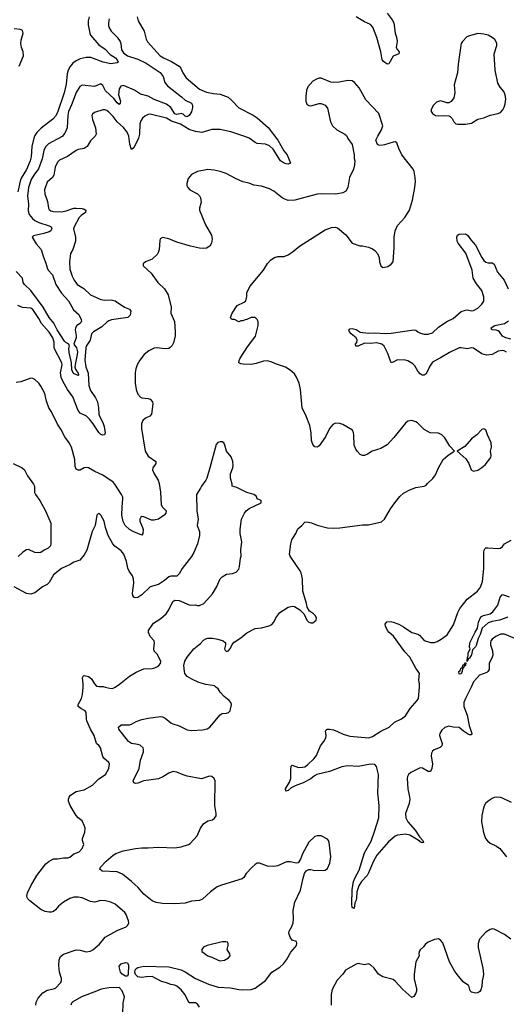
# Model space of a CAD drawing. Header units: inches. Extents: x 1473912 to 1647258, y 640388 to 773423.
# Tile 81 of 256: x 1512863 to 1517587, y 676918 to 686481. Entities that reach past the tile are written whole.
import ezdxf

# ---------------------------------------------------------------- set-up
doc = ezdxf.new("R2010")
doc.units = ezdxf.units.IN
doc.header["$MEASUREMENT"] = 0
doc.layers.add('B5617', color=7, linetype='Continuous')
doc.layers.add('B5618', color=7, linetype='Continuous')

msp = doc.modelspace()

# ---------------------------------------------------------------- linework, layer by layer
at = {"layer": 'B5617', "color": 5}
for points, elevation in [([(1513018.4, 676910), (1513021.6, 676938.4), (1513041, 676979), (1513087.3, 677030), (1513130, 677055.6), (1513190, 677067.1), (1513210, 677076.5), (1513262.7, 677130), (1513269.8, 677150), (1513267.9, 677170), (1513249.1, 677230), (1513243.6, 677296.4), (1513245.1, 677350), (1513258.8, 677381.2), (1513290, 677406), (1513412.7, 677447.3), (1513450, 677445.5), (1513508.9, 677428.9), (1513550, 677435.3), (1513571.8, 677448.2), (1513637, 677503), (1513694, 677570), (1513810, 677634.8), (1513898, 677670), (1513913.6, 677686.4), (1513922, 677710), (1513919, 677730), (1513897.2, 677790), (1513885.2, 677810), (1513788.7, 677890), (1513748, 677910), (1513695.3, 677924.7), (1513650, 677926), (1513590, 677909.5), (1513550, 677916.2), (1513470, 677951.3), (1513430, 677958), (1513390, 677958), (1513350, 677946), (1513290, 677909.6), (1513240.4, 677870), (1513210, 677835.1), (1513190, 677820.9), (1513170, 677813.6), (1513150, 677813), (1513110, 677820.4), (1513070, 677837.7), (1512962.4, 677922.4), (1512942.8, 677942.8), (1512936.4, 677956.4), (1512934, 677970), (1512938.5, 678001.5), (1512971.5, 678070), (1513029.8, 678170.2), (1513118.3, 678281.7), (1513150, 678308.8), (1513190, 678330.3), (1513230, 678330.5), (1513290, 678340.7), (1513330, 678342.4), (1513350, 678348.7), (1513390, 678379.1), (1513441, 678399), (1513469.6, 678430), (1513487.3, 678470), (1513472.3, 678510), (1513471.8, 678530), (1513495.1, 678590), (1513498.4, 678630), (1513494, 678650), (1513470, 678699.3), (1513429.7, 678729.7), (1513411.1, 678751.1), (1513354, 678850), (1513338.4, 678890), (1513337, 678910), (1513342.9, 678930), (1513357.2, 678950), (1513410, 678984), (1513490, 679002), (1513570, 679046.8), (1513631.4, 679108.6), (1513695.1, 679150), (1513729.5, 679210), (1513735.1, 679250), (1513727.5, 679267.5), (1513679.3, 679310), (1513670, 679324), (1513647, 679410), (1513635.1, 679430), (1513610, 679452.3), (1513585, 679530), (1513550.8, 679590), (1513516.3, 679670), (1513511.2, 679690), (1513510, 679753.2), (1513499.5, 679770), (1513456, 679790), (1513432.3, 679810), (1513431.8, 679830), (1513463.5, 679890), (1513471.5, 679928.5), (1513478.1, 680000)], 840), ([(1514609.2, 676889.2), (1514590, 676918.5), (1514570, 676933.5), (1514510, 676933.3), (1514494.1, 676954.1), (1514470.6, 677010), (1514430, 677058.2), (1514390, 677095.2), (1514370, 677104.1), (1514330, 677111.9), (1514290, 677128.4), (1514240.1, 677140.1), (1514150, 677188.2), (1514090, 677184.7), (1514050, 677177.2), (1514010, 677183.7), (1513988.9, 677208.9), (1513982, 677230), (1513984.7, 677250), (1513990, 677261.7), (1514010, 677274.7), (1514070, 677288.5), (1514310, 677282.4), (1514430, 677254.5), (1514470, 677235.2), (1514570, 677168.4), (1514695, 677115), (1514790, 677086.1), (1514910, 677078.4), (1514990, 677061.7), (1515030, 677058.5), (1515110, 677061.9), (1515150, 677075.3), (1515249.8, 677150), (1515310.7, 677229.3), (1515390, 677279), (1515423.5, 677310), (1515453.3, 677350), (1515494.7, 677425.3), (1515519.5, 677450), (1515549.2, 677490), (1515555.1, 677510), (1515550, 677528), (1515510, 677541.2), (1515490, 677569), (1515475.1, 677610), (1515479.3, 677630), (1515506, 677674), (1515518.4, 677710), (1515522, 677750), (1515517.2, 677830), (1515534, 677910), (1515590, 678026), (1515615.8, 678144.2), (1515629.6, 678190.4), (1515644.5, 678215.5), (1515670, 678226.8), (1515690, 678226.8), (1515730, 678217.3), (1515830, 678222), (1515850, 678238.8), (1515873, 678290), (1515884.7, 678350), (1515869.2, 678490), (1515861.2, 678510), (1515850, 678521.2), (1515790, 678555.1), (1515750, 678555.1), (1515730, 678546.6), (1515670, 678493.2), (1515610, 678379), (1515590, 678328.7), (1515566.8, 678293.2), (1515550, 678289.3), (1515490, 678302), (1515458, 678302), (1515430, 678293.6), (1515370, 678262.4), (1515330, 678256.9), (1515270, 678259.7), (1515190, 678289.6), (1515170, 678288), (1515150, 678276.9), (1515119.5, 678250), (1515062.6, 678190), (1515038.9, 678150), (1515023.4, 678136.6), (1514823.2, 678076.8), (1514781.8, 678058.2), (1514716.3, 678010), (1514639.3, 677940.7), (1514610, 677925.1), (1514530, 677919.6), (1514470, 677899.7), (1514370, 677894.2), (1514250, 677898.5), (1514188.6, 677908.6), (1514150, 677924.5), (1514069.4, 677989.4), (1514012.1, 678052.1), (1513950, 678109.8), (1513861, 678181), (1513810, 678203.5), (1513664, 678210), (1513641.2, 678230), (1513649.2, 678250), (1513703.7, 678310), (1513770, 678368.2), (1513795.6, 678384.4), (1513869, 678410), (1513987.2, 678432.9), (1514050, 678438.3), (1514110, 678437.1), (1514210, 678443.5), (1514370, 678438.8), (1514430.6, 678449.4), (1514501.2, 678470), (1514518.9, 678481.1), (1514585.3, 678554.7), (1514618, 678630), (1514647.9, 678672.1), (1514690, 678700.7), (1514735.3, 678710), (1514754.2, 678725.8), (1514769.2, 678750), (1514771.8, 678770), (1514759.1, 678850), (1514761.3, 679090), (1514752.9, 679112.9), (1514730, 679131.2), (1514706.6, 679133.4), (1514629.7, 679109.7), (1514490, 679132.9), (1514450, 679145.7), (1514390, 679173.8), (1514350, 679179.3), (1514310, 679162.8), (1514253.6, 679126.4), (1514210, 679107.1), (1514070, 679088.3), (1514010, 679066.8), (1513990, 679064.2), (1513970, 679069.7), (1513963.5, 679090), (1514023.1, 679210), (1514037.3, 679290), (1514065, 679370), (1514066.8, 679390), (1514060.9, 679410), (1514034.3, 679434.3), (1514010, 679443.2), (1513950, 679452.4), (1513920.5, 679470), (1513826.6, 679590), (1513822, 679610), (1513848, 679632), (1513930, 679633.7), (1513950, 679638.4), (1513994.5, 679665.5), (1514050, 679686), (1514110, 679698.4), (1514230, 679712.4), (1514250, 679709.2), (1514276.8, 679696.8), (1514330, 679651.8), (1514350, 679641.5), (1514410, 679622), (1514490, 679584.4), (1514530, 679576.2), (1514636.9, 679583.1), (1514684.8, 679595.2), (1514710, 679610.4), (1514810, 679730.5), (1514830, 679743), (1514870, 679746), (1514890, 679754), (1514906, 679770), (1514919, 679830), (1514914, 679850), (1514897.2, 679870), (1514846.9, 679906.9), (1514809.7, 679949.7), (1514790, 679981.2), (1514767.4, 680000)], 820), ([(1513694.3, 680000), (1513750, 679986.5), (1513770, 679987.6), (1513790.5, 680000)], 840), ([(1517244.9, 680000), (1517190.7, 679890), (1517175.9, 679850), (1517174, 679810), (1517208.1, 679728.1), (1517225.6, 679625.6), (1517252.7, 679550), (1517250, 679535.3), (1517230, 679536.9), (1517210, 679545.7), (1517172.1, 679570), (1517130, 679606.2), (1517070.9, 679610.9), (1517030, 679620.4), (1516990, 679606), (1516960, 679580), (1516942.2, 679550), (1516939.2, 679530), (1516963.9, 679450), (1516962.3, 679430), (1516945.9, 679414.1), (1516885.7, 679390), (1516870, 679376.4), (1516861.1, 679358.9), (1516858.3, 679330), (1516870.1, 679250), (1516865.5, 679210), (1516854.3, 679185.7), (1516850, 679180.9), (1516830, 679178.2), (1516773.4, 679213.4), (1516750, 679213.9), (1516660.3, 679170), (1516638.7, 679150), (1516627.7, 679130), (1516624.4, 679110), (1516630, 679012), (1516645.8, 678950), (1516650.2, 678910), (1516643.2, 678870), (1516609, 678770), (1516611.2, 678730), (1516633, 678690), (1516704, 678610), (1516744.4, 678544.4), (1516776.5, 678510), (1516782.8, 678490), (1516774.3, 678485.7), (1516762, 678490), (1516733.1, 678513.1), (1516650, 678561.5), (1516610, 678569.8), (1516530, 678561.3), (1516510, 678551.5), (1516444.1, 678495.9), (1516332, 678368), (1516297.7, 678310), (1516250, 678194.5), (1516235.6, 678170), (1516182.7, 678110), (1516154.9, 678070), (1516136.9, 678010), (1516134.7, 677950), (1516130, 677929.3), (1516115.6, 677904.4), (1516110, 677849.4), (1516090, 677858), (1516087.3, 677890), (1516089.9, 678029.9), (1516104.6, 678110), (1516119.5, 678150), (1516158, 678222), (1516210.6, 678390), (1516275.7, 678504.3), (1516312.7, 678607.3), (1516349.9, 678730), (1516352.6, 678850), (1516340.7, 678970), (1516345.3, 679150), (1516327.6, 679227.5), (1516310, 679246.9), (1516270, 679251.8), (1516150, 679228.1), (1516050, 679233), (1515990, 679223.6), (1515870, 679178.7), (1515749.6, 679150.4), (1515724, 679136), (1515690, 679108), (1515614, 679070), (1515539.1, 679040.9), (1515500.4, 679019.6), (1515470, 678995.1), (1515447, 678987), (1515442.9, 679010), (1515482.6, 679077.4), (1515495.8, 679110), (1515494.5, 679190), (1515499.5, 679230), (1515510, 679242), (1515570, 679219), (1515610, 679220.2), (1515630, 679226.2), (1515656.1, 679243.9), (1515718.1, 679301.9), (1515743.6, 679336.4), (1515784.2, 679430), (1515816, 679470), (1515833.8, 679506.2), (1515838, 679530), (1515832.7, 679570), (1515837.2, 679582.8), (1515848, 679590), (1515870, 679591.8), (1515910, 679583.1), (1515950, 679568.8), (1516002.2, 679542.2), (1516070, 679521.6), (1516254.1, 679505.9), (1516290, 679517.8), (1516370, 679570.2), (1516449.6, 679610), (1516500.7, 679659.3), (1516570, 679690.2), (1516610, 679720.2), (1516653.7, 679790), (1516722.6, 679870), (1516734.4, 679890), (1516744, 680000)], 780), ([(1517637.6, 678877.6), (1517550, 678921.6), (1517530, 678927.3), (1517490.5, 678929.5), (1517470, 678927), (1517450, 678917), (1517410, 678892), (1517386, 678870), (1517373.5, 678846.5), (1517363.1, 678810), (1517350.6, 678750.6), (1517345.5, 678690), (1517366.1, 678586.1), (1517386.4, 678530), (1517405.2, 678505.3), (1517430, 678483), (1517493.5, 678453.5), (1517524, 678430), (1517588.2, 678350)], 820), ([(1517630, 677550.7), (1517570, 677597.8), (1517470, 677648.2), (1517450, 677651.1), (1517430, 677646), (1517390, 677619.6), (1517326.7, 677550), (1517313.7, 677510), (1517313.4, 677470), (1517358.3, 677270), (1517364.9, 677210), (1517364, 677190), (1517352.1, 677147.9), (1517348.9, 677090), (1517340.2, 677059.7), (1517330, 677042), (1517310, 677029.7), (1517290, 677026.6), (1517250, 677035.6), (1517236.9, 677050), (1517228.2, 677088.2), (1517221, 677101), (1517170, 677137.2), (1517110, 677206.4), (1517083.9, 677243.9), (1517036.2, 677330), (1516970, 677514), (1516950, 677541.2), (1516930, 677553.2), (1516890, 677549), (1516830, 677522), (1516799.8, 677500.2), (1516783.6, 677476.4), (1516751.6, 677448.4), (1516742, 677430), (1516738, 677410), (1516741, 677390), (1516708.5, 677330), (1516692.7, 677210), (1516694.2, 677165.8), (1516716.1, 677070), (1516715.2, 677044.7), (1516710, 677025.2), (1516690, 676993.2), (1516673.2, 676986.8), (1516670, 676986), (1516582.1, 677062.1), (1516510, 677142.4), (1516490, 677158), (1516390, 677186.4), (1516345.1, 677210), (1516305.6, 677270), (1516270, 677302.4), (1516250, 677311.6), (1516210, 677302.4), (1516150, 677315.1), (1516130, 677309.7), (1516027.7, 677250), (1516000.5, 677210), (1515945.8, 677154.2), (1515898.2, 677061.8), (1515887.7, 677012.2), (1515887.7, 676910)], 820), ([(1513865.1, 676825.1), (1513868.3, 676930), (1513879.7, 676990), (1513859.1, 677050), (1513830, 677081.3), (1513730, 677078.5), (1513653.7, 677066.3), (1513610, 677044.7), (1513463, 676990), (1513378.9, 676941.1), (1513367.6, 676930), (1513358.9, 676910)], 840)]:
    msp.add_lwpolyline(points, dxfattribs=dict(at, elevation=elevation))
for points, elevation in [([(1514864.7, 677524.7), (1514830, 677523.7), (1514682, 677490), (1514647.5, 677472.5), (1514632, 677450), (1514632, 677430), (1514690, 677388), (1514730, 677376.3), (1514790, 677345.5), (1514810, 677340.5), (1514850, 677345.5), (1514891.5, 677368.5), (1514905.2, 677390), (1514904, 677410), (1514879, 677450), (1514888.7, 677490), (1514888.7, 677510), (1514880.4, 677520.4)], 840), ([(1513890, 677191), (1513858.7, 677210), (1513842, 677230), (1513832.3, 677270), (1513829.3, 677290), (1513849.2, 677310), (1513890, 677325.5), (1513910, 677320.9), (1513918, 677298), (1513917, 677210), (1513910, 677193)], 820)]:
    msp.add_lwpolyline(points, close=True, dxfattribs=dict(at, elevation=elevation))
at = {"layer": 'B5618', "color": 5}
for points, elevation in [([(1516430, 686545.3), (1516480, 686480), (1516496.5, 686450), (1516509.1, 686350.9), (1516522.7, 686310), (1516528.8, 686270), (1516518.2, 686210), (1516529.6, 686189.6), (1516548.1, 686170), (1516543.7, 686150), (1516490, 686127.4), (1516447.9, 686052.1), (1516430, 686049), (1516394.4, 686074.4), (1516383.4, 686090), (1516368.5, 686170), (1516330, 686308), (1516292.3, 686410), (1516270, 686435.8), (1516210, 686461.7), (1516128.9, 686510)], 780), ([(1513732.6, 686490), (1513724, 686450), (1513725.7, 686425.7), (1513729.2, 686409.2), (1513750.3, 686370), (1513810.1, 686310.1), (1513837.6, 686270), (1513844.2, 686250), (1513850.2, 686190), (1513870, 686158.5), (1513910, 686129.5), (1514010, 686097), (1514090, 686059.3), (1514226.9, 685966.9), (1514257.4, 685930), (1514273.7, 685870), (1514297.5, 685837.5), (1514433.4, 685733.4), (1514470, 685699), (1514530, 685669.2), (1514539.6, 685650), (1514541.8, 685630), (1514532.1, 685587.9), (1514510, 685550.4), (1514490, 685539.4), (1514470, 685545.2), (1514450, 685562.2), (1514430, 685569.4), (1514390, 685561.1), (1514370, 685566.9), (1514330.6, 685630), (1514290, 685659.9), (1514170, 685704.9), (1514110, 685737.4), (1514036.5, 685756.5), (1513976.5, 685796.5), (1513870, 685841.1), (1513844.2, 685835.8), (1513829.6, 685810.4), (1513822.8, 685750), (1513840.7, 685690), (1513838.9, 685670), (1513830, 685657.6), (1513810, 685672.4), (1513776.7, 685716.7), (1513697.7, 685790), (1513670, 685842.7), (1513654.7, 685854.7), (1513650, 685857), (1513588.8, 685831.2), (1513470, 685846), (1513447.4, 685832.6), (1513410, 685773.3), (1513366.3, 685653.7), (1513337.7, 685590), (1513330.9, 685550), (1513323.6, 685430), (1513302, 685378), (1513274.6, 685345.4), (1513144.4, 685275.6), (1513113.2, 685246.8), (1513097.6, 685210), (1513081, 685130), (1513046.8, 685033.2), (1512999.4, 684970), (1512975.9, 684930), (1512949, 684850), (1512940.1, 684770), (1512948.5, 684690), (1512945.4, 684625.4), (1512955, 684590), (1512986.7, 684550), (1513010, 684529.4), (1513050, 684510.8), (1513150, 684479.8), (1513167.4, 684470), (1513176.9, 684450), (1513165.3, 684430), (1513150, 684421.2), (1513096.7, 684403.3), (1512997, 684383), (1512983, 684370), (1513024.1, 684304.1), (1513072, 684250), (1513094.8, 684174.8), (1513118, 684118), (1513130.2, 684070), (1513139.3, 684050), (1513181.9, 684001.9), (1513214.6, 683910), (1513270, 683825.2), (1513336.8, 683750), (1513384.7, 683664.7), (1513438.4, 683618.4), (1513459.6, 683570), (1513462.3, 683550), (1513458, 683542), (1513448.8, 683530), (1513419, 683510), (1513405.6, 683490), (1513402.9, 683470), (1513412.2, 683412.2), (1513411.5, 683390), (1513394, 683350), (1513390.2, 683330), (1513414.3, 683294.3), (1513423.1, 683256.9), (1513422.4, 683230), (1513403.7, 683150), (1513399.4, 683110), (1513405.8, 683085.8), (1513420.1, 683060.1), (1513431, 683050), (1513433.4, 683030), (1513430, 683024.5), (1513385, 683045), (1513370, 683079.3), (1513364.9, 683150), (1513342.8, 683250), (1513341.4, 683290), (1513347.1, 683310), (1513339.6, 683330), (1513310, 683346.4), (1513299.8, 683359.8), (1513228, 683470), (1513193.3, 683533.3), (1513147.8, 683590), (1513091.3, 683690), (1512971.1, 683851.1), (1512908.7, 683910), (1512898.6, 683930), (1512891.9, 683970), (1512830, 684036)], 760), ([(1514002.4, 686510), (1514013, 686470), (1514072.2, 686370), (1514092, 686292), (1514104.8, 686264.8), (1514226, 686130), (1514258.8, 686110), (1514336.4, 686076.4), (1514411.5, 686031.5), (1514428.4, 686010), (1514446, 685966), (1514478.2, 685918.2), (1514610, 685807.2), (1514677.5, 685777.5), (1514743.4, 685763.4), (1514810, 685757.2), (1514888.6, 685728.6), (1514921.1, 685701.1), (1514990, 685625.4), (1515130, 685554.8), (1515168.4, 685528.4), (1515274.8, 685434.8), (1515368.8, 685310), (1515429.2, 685209.2), (1515459.7, 685170), (1515492.1, 685087.9), (1515470, 685078.5), (1515450, 685081.6), (1515423.6, 685090), (1515393.7, 685110), (1515323.2, 685223.2), (1515290, 685256.4), (1515250, 685272.3), (1515170, 685279.1), (1515148.6, 685288.6), (1515090, 685329.3), (1515050, 685345.5), (1514912.8, 685392.8), (1514810, 685416.1), (1514730, 685413.2), (1514630, 685387.2), (1514570, 685396.1), (1514510, 685416.1), (1514425.1, 685465.1), (1514336.8, 685496.8), (1514290, 685523.4), (1514130, 685564.2), (1514110, 685561.5), (1514076.7, 685543.3), (1514055.9, 685524.1), (1514039.7, 685500.3), (1514030.2, 685469.8), (1514025.9, 685370), (1514017, 685330), (1513970, 685238), (1513950, 685219.3), (1513931.7, 685271.7), (1513922.6, 685350), (1513905.3, 685390), (1513870, 685434), (1513808.4, 685490), (1513770, 685541.2), (1513730, 685583.5), (1513710, 685599.3), (1513690, 685606), (1513670, 685605.1), (1513590, 685578.4), (1513570, 685564), (1513564.4, 685550), (1513568.7, 685511.3), (1513600.3, 685430), (1513605.3, 685370), (1513596.4, 685350), (1513550, 685305.1), (1513516.9, 685250), (1513490, 685231.5), (1513430, 685220.8), (1513410, 685212.2), (1513327.6, 685152.4), (1513250, 685118.3), (1513230, 685096.2), (1513206.7, 685050), (1513194.9, 684970), (1513180.9, 684950), (1513130, 684902.4), (1513104.6, 684830), (1513107, 684790), (1513134.8, 684714.8), (1513142.6, 684650), (1513150, 684636.3), (1513164.7, 684624.7), (1513190, 684617.5), (1513270, 684616.2), (1513315.5, 684624.5), (1513390, 684650.2), (1513410, 684652.1), (1513468.6, 684648.6), (1513490, 684642), (1513504, 684630), (1513502, 684610), (1513460.7, 684579.3), (1513441.4, 684558.6), (1513391.8, 684470), (1513385.7, 684450), (1513404.4, 684370), (1513403.6, 684330), (1513377.8, 684250), (1513357.7, 684210), (1513346.3, 684130), (1513350, 684058), (1513371.7, 683991.7), (1513392.8, 683950), (1513421.1, 683910), (1513484.4, 683870), (1513549.4, 683809.4), (1513650, 683763.5), (1513690, 683757.4), (1513750, 683759.8), (1513790, 683750.9), (1513880.3, 683690), (1513929.2, 683669.2), (1513942.3, 683650), (1513935.3, 683610), (1513912.7, 683590), (1513754.3, 683565.7), (1513730, 683558), (1513710, 683545), (1513662.1, 683497.9), (1513578.4, 683450), (1513561.7, 683430), (1513547.5, 683370), (1513508.4, 683311.6), (1513504.3, 683295.7), (1513494.3, 683174.3), (1513505.7, 683110), (1513528.1, 683048.1), (1513534.3, 682930), (1513550, 682880.9), (1513599.6, 682810), (1513617.7, 682770), (1513629.3, 682710), (1513631.4, 682650), (1513636.9, 682630), (1513672, 682570), (1513684.6, 682530), (1513694.3, 682470), (1513685.5, 682450), (1513670, 682445.6), (1513650, 682453), (1513630, 682472.1), (1513577.7, 682557.7), (1513542.5, 682602.5), (1513510.9, 682630.9), (1513450, 682660.9), (1513430, 682684.4), (1513378.5, 682818.5), (1513328.7, 682890), (1513284.3, 682964.3), (1513266.1, 683006.1), (1513259.9, 683050), (1513274.1, 683130), (1513270.8, 683150), (1513199, 683290), (1513198, 683350), (1513185.2, 683390), (1513150, 683447.3), (1513075.2, 683530), (1513050, 683579.2), (1512990, 683665.1), (1512970, 683678.4), (1512890, 683685.9), (1512844, 683704)], 780), ([(1513539.3, 686510), (1513529.3, 686470), (1513528.4, 686430), (1513544.9, 686350), (1513551.4, 686330), (1513630, 686237.6), (1513693.5, 686193.5), (1513742.5, 686142.5), (1513792.6, 686110), (1513811, 686090), (1513819.3, 686070), (1513810, 686062.4), (1513747.1, 686052.9), (1513675.1, 686070), (1513552.5, 686112.5), (1513510, 686115), (1513450, 686100.8), (1513410, 686083.1), (1513380.5, 686059.5), (1513353.2, 686026.8), (1513335.4, 685990), (1513325.5, 685954.6), (1513314.9, 685854.9), (1513296.1, 685770), (1513230, 685580.4), (1513210, 685545.1), (1513185.4, 685514.6), (1513073, 685427), (1513030, 685385.8), (1513010, 685356.4), (1513000.1, 685330), (1512982.2, 685250), (1512973.9, 685150), (1512966, 685110), (1512930, 685027), (1512879.1, 684940.9), (1512867.2, 684912.8), (1512846.3, 684810)], 740), ([(1512859.2, 686030), (1512899.7, 686130), (1512897.4, 686170), (1512881.7, 686210), (1512874.5, 686250), (1512878.4, 686281.6), (1512898.5, 686350), (1512890, 686375.7), (1512870, 686385.8), (1512810, 686393.7)], 740), ([(1514767.4, 680000), (1514755.3, 680010), (1514670, 680023.6), (1514603.3, 680043.3), (1514535.4, 680075.4), (1514490, 680103), (1514468, 680130), (1514462.6, 680150), (1514457.8, 680210), (1514466.4, 680250), (1514490, 680288.4), (1514552.8, 680370), (1514617.4, 680422.6), (1514646.6, 680453.4), (1514670, 680468.7), (1514690, 680474.9), (1514735.1, 680475.1), (1514786, 680466), (1514838, 680450), (1514861, 680430), (1514861, 680410), (1514851.3, 680370), (1514856.9, 680356.9), (1514870, 680344.7), (1514890, 680351.3), (1514910, 680378), (1514927, 680413), (1514945.4, 680434.6), (1515010, 680479.1), (1515070, 680527.7), (1515150, 680567.3), (1515210, 680574), (1515285.6, 680594.4), (1515310, 680606), (1515329.3, 680630.7), (1515350, 680671.3), (1515390, 680724.7), (1515470, 680776), (1515510, 680784.7), (1515530, 680781), (1515582, 680750), (1515626, 680706), (1515651.3, 680650), (1515670, 680631.3), (1515690, 680622), (1515710, 680622), (1515742, 680650), (1515744, 680670), (1515734, 680690), (1515715.3, 680710), (1515678, 680738), (1515654, 680774), (1515648.7, 680811.3), (1515613.3, 680930), (1515609.4, 681050), (1515594.7, 681110), (1515586.3, 681130), (1515489.7, 681270), (1515483.1, 681290), (1515496, 681390), (1515505.8, 681430), (1515543.1, 681490), (1515562.8, 681537.2), (1515603.5, 681570), (1515630, 681600.3), (1515650, 681605), (1515695.8, 681595.8), (1515750, 681570.4), (1515850, 681546), (1515910, 681544), (1515970, 681547.3), (1516190, 681574.9), (1516250, 681576.3), (1516375.2, 681604.8), (1516406, 681630), (1516464, 681730), (1516505.1, 681790), (1516554, 681850), (1516590, 681882.3), (1516650, 681914.6), (1516710, 681938), (1516789.4, 681950.6), (1516810, 681961), (1516822, 681978), (1516874.5, 682025.5), (1516899.4, 682060.6), (1516929.6, 682130), (1516976, 682210), (1517019, 682250), (1517070, 682284.7), (1517086, 682290), (1517040.1, 682340.1), (1516990, 682421.2), (1516961.2, 682450), (1516930, 682464.5), (1516847.2, 682467.2), (1516790, 682501.2), (1516726.5, 682566.5), (1516710, 682577), (1516670, 682587.6), (1516630, 682581.6), (1516610, 682563.6), (1516496.4, 682423.6), (1516429.3, 682350.7), (1516370, 682316.4), (1516286, 682290), (1516239.9, 682260.1), (1516211.9, 682248.1), (1516190, 682249.6), (1516170, 682258.4), (1516138.4, 682290), (1516125.6, 682310), (1516111.5, 682350), (1516107.3, 682450), (1516104.5, 682470), (1516094.1, 682494.2), (1515999, 682550), (1515970, 682560.7), (1515930, 682563), (1515903.1, 682550), (1515871.6, 682510), (1515831.1, 682428.9), (1515770, 682341.2), (1515750, 682329.3), (1515730, 682334), (1515710, 682355.3), (1515694.8, 682394.8), (1515692.7, 682470), (1515681.2, 682541.2), (1515644.5, 682630), (1515604.5, 682710), (1515589.6, 682890), (1515577, 682950), (1515552, 683010), (1515530, 683041.2), (1515490, 683076), (1515445.4, 683105.4), (1515355.1, 683135.1), (1515310, 683156.2), (1515270, 683167), (1515230, 683163.6), (1515159.5, 683140.5), (1515110, 683130.9), (1515034.3, 683134.3), (1515010, 683138.9), (1514992, 683150), (1514992.8, 683170), (1515004.5, 683195.5), (1515075.2, 683304.8), (1515136.6, 683383.4), (1515151.4, 683408.6), (1515179.3, 683510), (1515179, 683550), (1515170, 683568), (1515148.4, 683588.4), (1515110, 683588), (1515070, 683568), (1515052.7, 683567.3), (1515030, 683558), (1515010, 683558), (1514990, 683548), (1514950, 683568), (1514926, 683570), (1514916.4, 683576.4), (1514908.7, 683590), (1514925.2, 683630), (1514973.6, 683706.4), (1515043.1, 683736.9), (1515058, 683750), (1515068.4, 683791.6), (1515069.2, 683830), (1515098, 683890), (1515229.2, 684050), (1515267.5, 684112.5), (1515302, 684150), (1515338, 684170), (1515370, 684181), (1515430, 684182.8), (1515470, 684197.3), (1515510, 684223.8), (1515578.8, 684281.2), (1515830, 684439.1), (1515890, 684464), (1515927.1, 684467.1), (1515950, 684458.8), (1516030, 684390.8), (1516090.6, 684310.6), (1516165.2, 684285.2), (1516190, 684284), (1516250, 684270.6), (1516290, 684256.3), (1516310, 684240.7), (1516337.3, 684210), (1516354, 684170), (1516357.3, 684130), (1516370, 684092), (1516390, 684076), (1516436.6, 684083.4), (1516470, 684106), (1516489, 684130), (1516499.5, 684270), (1516497.6, 684370), (1516508.1, 684431.9), (1516530, 684481), (1516601.2, 684558.8), (1516647.8, 684632.2), (1516676, 684730), (1516700.5, 684850), (1516706.6, 684910), (1516704, 684950), (1516692.9, 685007.1), (1516683, 685030), (1516573.6, 685170), (1516542.7, 685230), (1516525.2, 685285.2), (1516510, 685294), (1516490, 685293.2), (1516405.2, 685265.2), (1516370, 685259), (1516350, 685262), (1516338, 685270), (1516322, 685310), (1516339, 685350), (1516375.3, 685410), (1516389, 685450), (1516349.4, 685570), (1516223.9, 685703.9), (1516158.8, 685818.8), (1516114, 685870), (1516090, 685886.3), (1516048.2, 685891.8), (1515965.8, 685874.2), (1515910, 685871.8), (1515884, 685876), (1515790, 685911.8), (1515770, 685912), (1515750, 685906), (1515710, 685882.7), (1515659.1, 685830), (1515646.6, 685793.4), (1515641.7, 685738.3), (1515641.6, 685690), (1515650, 685661), (1515670, 685646.8), (1515690, 685644), (1515770, 685666), (1515790, 685666), (1515830, 685651), (1515850, 685622), (1515879.1, 685490), (1515900.7, 685450), (1515941, 685410), (1516021, 685370), (1516035.2, 685355.2), (1516047.9, 685327.9), (1516091, 685270), (1516111.3, 685170), (1516111.6, 685131.6), (1516118, 685110), (1516114.8, 685070), (1516104, 685030), (1516063.8, 684950), (1516048.4, 684851.6), (1516030, 684817.2), (1516000.4, 684799.6), (1515932.1, 684787.9), (1515790, 684789.3), (1515750, 684785.2), (1515533, 684727), (1515470, 684725.4), (1515436.8, 684736.8), (1515411.6, 684751.6), (1515330, 684815.6), (1515290, 684839.7), (1515210, 684864.2), (1515135.1, 684875.1), (1515090, 684894.5), (1515030, 684905.1), (1514957.5, 684937.5), (1514866.5, 684986.5), (1514810, 685005.4), (1514750, 685018.9), (1514690, 685024.7), (1514590, 685006), (1514530, 684977), (1514499.9, 684940.1), (1514484.9, 684890), (1514487, 684870), (1514495.5, 684850), (1514514, 684830), (1514590.7, 684790), (1514610, 684770.7), (1514619.3, 684750), (1514624.4, 684710), (1514608.5, 684650), (1514608.5, 684630), (1514668.7, 684490), (1514726, 684390), (1514733.4, 684350), (1514724, 684310), (1514710, 684282), (1514676.8, 684263.2), (1514650, 684259.3), (1514610, 684263.7), (1514521.5, 684281.5), (1514390, 684322), (1514310, 684354), (1514250, 684365.2), (1514228, 684352), (1514222.5, 684337.5), (1514217.1, 684250), (1514211.9, 684228.1), (1514197.7, 684202.3), (1514150, 684157), (1514084.7, 684130), (1514062, 684110), (1514062, 684090), (1514139.9, 684019.9), (1514203.8, 683930), (1514270, 683866), (1514303.6, 683810), (1514334, 683690), (1514330.5, 683630), (1514367, 683550), (1514374, 683450), (1514371.7, 683410), (1514357.6, 683342.4), (1514344.2, 683315.8), (1514323.7, 683296.3), (1514310, 683288.7), (1514276.4, 683283.6), (1514190, 683295.1), (1514170, 683291.3), (1514116.3, 683263.7), (1514070.5, 683230), (1514030, 683175.1), (1514005.3, 683130), (1513991.7, 683090), (1513984.9, 683050), (1513984.9, 682950), (1513994.6, 682890), (1514010, 682844.9), (1514036.7, 682816.7), (1514050.2, 682810.2), (1514110, 682802.6), (1514130, 682795.8), (1514152.9, 682770), (1514155.8, 682750), (1514142, 682650), (1514125.3, 682630), (1514084.9, 682610), (1514057.6, 682590), (1514044.4, 682555.6), (1514044.6, 682510), (1514080.7, 682290), (1514110, 682243.7), (1514184.4, 682190), (1514183.7, 682170), (1514157.2, 682130), (1514153.7, 682110), (1514169.4, 682070), (1514206.4, 682010), (1514216.3, 681976.3), (1514229, 681891), (1514236.3, 681770), (1514248.4, 681748.3), (1514285.2, 681710), (1514283.2, 681690), (1514266.7, 681670), (1514210.6, 681629.4), (1514170, 681619.8), (1514141.9, 681621.9), (1514070, 681652.2), (1514050, 681654.7), (1514040.7, 681650), (1514029.1, 681630.9), (1514028.9, 681610), (1514057, 681550), (1514061.1, 681530), (1514059.3, 681490), (1514050, 681473.2), (1513970, 681506.2), (1513930, 681530.6), (1513888.3, 681568.3), (1513868.7, 681608.7), (1513855.8, 681670), (1513856.7, 681750), (1513865.9, 681825.9), (1513863.6, 681843.6), (1513852.1, 681870), (1513788.5, 681970), (1513769.7, 681990), (1513670, 682057.4), (1513592.4, 682092.4), (1513530, 682128.3), (1513510, 682133), (1513490.3, 682129.7), (1513450, 682107.3), (1513430, 682105.1), (1513410, 682116), (1513401.8, 682141.8), (1513397.4, 682210), (1513365.4, 682330), (1513345.1, 682370), (1513303.1, 682430), (1513264.2, 682504.2), (1513230, 682551.8), (1513171.5, 682671.5), (1513147.1, 682710), (1513123.6, 682776.4), (1513107.1, 682850), (1513070, 682922.9), (1513050, 682951.5), (1513010, 682987.3), (1512990, 682997), (1512970, 682999.5), (1512875.4, 682964.6), (1512830, 682958.3)], 820), ([(1517590, 683251.2), (1517565.5, 683265.5), (1517550, 683268.5), (1517510, 683261.5), (1517448.9, 683231.1), (1517395.5, 683224.5), (1517350, 683237.5), (1517270, 683291.7), (1517250, 683293.7), (1517210, 683285.5), (1517150, 683295.6), (1517130, 683294.7), (1517036.4, 683250), (1516950, 683196.3), (1516870, 683155.6), (1516843.8, 683116.2), (1516810, 683040.9), (1516791.5, 683028.5), (1516770, 683029.8), (1516750, 683043.1), (1516730, 683066.6), (1516700.4, 683120.4), (1516678.7, 683138.7), (1516630, 683168), (1516610, 683174.7), (1516530, 683177.7), (1516490, 683155.6), (1516469.7, 683149.7), (1516437.8, 683237.8), (1516402.9, 683310), (1516379.6, 683330), (1516330, 683343.9), (1516270, 683335.3), (1516210, 683340.3), (1516150, 683309.8), (1516125.2, 683310), (1516123.6, 683330), (1516134.9, 683345.1), (1516141, 683370), (1516129.8, 683390), (1516082.2, 683430), (1516066, 683450), (1516059.6, 683470), (1516070, 683477.4), (1516090, 683481.6), (1516130.7, 683470.7), (1516170, 683448), (1516250, 683437.6), (1516310, 683439.8), (1516410, 683433.4), (1516470, 683435.1), (1516690, 683470.3), (1516710, 683464.4), (1516728.4, 683448.4), (1516755.5, 683435.5), (1516790, 683427.8), (1516830, 683425.5), (1516870, 683439.3), (1516930, 683496.3), (1517010, 683549.2), (1517070, 683579.5), (1517150, 683646), (1517190, 683660.9), (1517210, 683662), (1517250, 683652.7), (1517270, 683655.5), (1517310, 683678.8), (1517350, 683717.3), (1517370, 683746), (1517369.6, 683790), (1517349.7, 683850), (1517297.4, 683917.4), (1517264.5, 683970), (1517254.6, 684050), (1517194.2, 684214.2), (1517119.6, 684310), (1517111.8, 684330), (1517107.8, 684370), (1517115.1, 684390), (1517130, 684396.9), (1517190, 684400.3), (1517210, 684388.7), (1517242.7, 684342.7), (1517289.2, 684290), (1517350, 684172.4), (1517370, 684142.6), (1517390, 684126.5), (1517410, 684120.3), (1517450, 684118.4), (1517470, 684107.7), (1517501.8, 684030), (1517566.4, 683950), (1517606, 683866)], 780), ([(1517630, 683379.4), (1517582, 683390), (1517550, 683408.5), (1517521.6, 683450), (1517510, 683458.3), (1517490, 683466), (1517446, 683470), (1517441.2, 683490), (1517476, 683510), (1517568.7, 683530), (1517610, 683556)], 760), ([(1513790.5, 680000), (1513833.8, 680026.2), (1513930, 680103.8), (1513994.1, 680145.8), (1514070, 680176.3), (1514150, 680179.1), (1514175.1, 680184.9), (1514200.1, 680199.9), (1514214, 680210), (1514229, 680230), (1514233.2, 680250), (1514198.3, 680318.3), (1514167.5, 680347.5), (1514165.6, 680370), (1514172, 680430), (1514167.3, 680447.3), (1514131.4, 680491.4), (1514114.5, 680530), (1514115.1, 680550), (1514161, 680619), (1514234.1, 680665.8), (1514286, 680710), (1514312.3, 680750), (1514349.2, 680830), (1514370, 680842.8), (1514410, 680840.7), (1514510, 680797.3), (1514530, 680793.4), (1514570, 680798.8), (1514590, 680791.3), (1514610, 680791), (1514650, 680810.8), (1514734.9, 680905.1), (1514772.7, 680970), (1514809, 681050), (1514830, 681071.3), (1514870, 681096), (1514930, 681101), (1514964.7, 681115.3), (1514990, 681144.7), (1514998, 681170), (1515006.6, 681250), (1515012.7, 681270), (1515009.5, 681330), (1515019.5, 681410), (1515005.1, 681490), (1515002.9, 681530), (1515018, 681630), (1515046, 681690), (1515061.2, 681710), (1515090, 681734), (1515206, 681790), (1515206, 681810), (1515168.9, 681828.9), (1515162, 681850), (1515138, 681870), (1515069.4, 681889.4), (1514970, 681938), (1514926, 681950), (1514926, 681970), (1514908.7, 682030), (1514908.9, 682068.9), (1514932.7, 682130), (1514936, 682150), (1514932.7, 682190), (1514916.2, 682236.2), (1514869.6, 682289.6), (1514855.6, 682350), (1514846, 682370), (1514830, 682380.7), (1514810, 682382.4), (1514786.6, 682373.4), (1514770, 682356), (1514710.6, 682130), (1514678.8, 682030), (1514670, 682008.7), (1514627.9, 681952.1), (1514618.8, 681930), (1514580.5, 681870), (1514583.8, 681710), (1514594.9, 681630), (1514586.4, 681570), (1514608.2, 681510), (1514610.4, 681470.4), (1514588, 681390), (1514554.4, 681305.6), (1514532.5, 681267.5), (1514441, 681150), (1514410, 681098), (1514390, 681078), (1514330, 681075.3), (1514310.9, 681069.1), (1514270, 681033.2), (1514210, 680997.2), (1514130, 680974), (1514050, 680896.2), (1514010, 680869.4), (1513990, 680866), (1513978, 680870), (1513970, 680874), (1513960.9, 680890), (1513958, 680910), (1513971.1, 681010), (1513969.7, 681050), (1513958.7, 681078.7), (1513926.2, 681126.2), (1513913.5, 681153.5), (1513898.6, 681218.6), (1513873.7, 681290), (1513850, 681321.6), (1513787.2, 681367.2), (1513766, 681390), (1513723.5, 681470), (1513697.6, 681550), (1513684.5, 681610), (1513650, 681669), (1513630, 681688.7), (1513610.9, 681669.1), (1513594.8, 681570), (1513566.8, 681510), (1513515.5, 681330), (1513490, 681282.7), (1513446.7, 681233.3), (1513390, 681212), (1513351.7, 681188.3), (1513270, 681151.6), (1513190.3, 681089.7), (1513150, 681016), (1513130, 680994.5), (1513085.5, 680974.5), (1513010, 680915.1), (1512970, 680902.9), (1512930, 680909.6), (1512810, 680974)], 840), ([(1512800.7, 682170), (1512887.3, 682130), (1512910.4, 682110), (1512939.1, 682050), (1512997.3, 681970), (1513007.3, 681950), (1513008.2, 681890), (1513017.1, 681870), (1513059.5, 681810), (1513112.6, 681712.6), (1513166.7, 681590), (1513167.1, 681390), (1513161.5, 681370), (1513139.5, 681350), (1513099.3, 681330), (1513070, 681308), (1513050, 681302), (1513010, 681307.2), (1512950, 681334.3), (1512930, 681332.8), (1512894.9, 681310), (1512850, 681267)], 820), ([(1516744, 680000), (1516746.3, 680026.3), (1516738.7, 680070), (1516746, 680130), (1516710, 680183.7), (1516650, 680290.8), (1516602.8, 680342.8), (1516493.9, 680493.9), (1516449.5, 680529.5), (1516434.2, 680550), (1516414.8, 680590), (1516410, 680611), (1516428.4, 680631.6), (1516464, 680636), (1516490, 680631.2), (1516543, 680610), (1516590, 680583.9), (1516670, 680528.1), (1516730, 680512), (1516744, 680504), (1516790.3, 680450.3), (1516850, 680431.8), (1516890, 680433.1), (1516917.4, 680442.6), (1516956.5, 680463.5), (1517011.8, 680508.2), (1517074.9, 680605.1), (1517116.3, 680723.7), (1517137.4, 680762.6), (1517205.9, 680854.1), (1517307.8, 680930), (1517338, 680970), (1517355.8, 681024.2), (1517369.9, 681150), (1517369.8, 681310.2), (1517372.1, 681327.9), (1517379.5, 681340.5), (1517390, 681350.3), (1517408.5, 681351.6), (1517510, 681344.4), (1517530, 681347.8), (1517550, 681364.2), (1517570, 681391.3), (1517634.2, 681425.8)], 780), ([(1517602.1, 680677.9), (1517520.7, 680650), (1517450, 680637.2), (1517410, 680624.4), (1517352.9, 680570), (1517333.7, 680510), (1517313.5, 680470), (1517295.6, 680404.4), (1517288.7, 680390), (1517259.8, 680360.2), (1517250, 680313.2), (1517230, 680279), (1517222, 680278), (1517209, 680249), (1517209.6, 680289.6), (1517217.5, 680302.5), (1517218.7, 680330), (1517237.2, 680370), (1517228.6, 680388.6), (1517234.2, 680430), (1517286.3, 680533.7), (1517309.4, 680570), (1517316.3, 680630), (1517339.4, 680680.6), (1517365.3, 680694.7), (1517429.4, 680710.6), (1517457.3, 680730), (1517506.5, 680793.5), (1517527.3, 680872.7), (1517550, 680897.3), (1517570, 680893.4), (1517614.3, 680874.3)], 760), ([(1517670, 680469.7), (1517570, 680512.2), (1517530, 680511.9), (1517484.4, 680490), (1517450, 680466), (1517437.4, 680450), (1517432.9, 680430), (1517434.9, 680410), (1517453.8, 680350), (1517455.6, 680310), (1517451.3, 680288.7), (1517422, 680230), (1517421.3, 680170), (1517408.4, 680150), (1517397.7, 680142.3), (1517326.5, 680113.5), (1517270, 680050.8), (1517244.9, 680000)], 780), ([(1513478.1, 680000), (1513480.8, 680030), (1513472.7, 680090), (1513484, 680110), (1513490, 680112.7), (1513530, 680102.4), (1513559.4, 680079.4), (1513590.2, 680030.2), (1513610, 680008.5), (1513630, 680003.7), (1513675.4, 680004.6), (1513694.3, 680000)], 840)]:
    msp.add_lwpolyline(points, dxfattribs=dict(at, elevation=elevation))
for points, elevation in [([(1517310, 686346.6), (1517230, 686326), (1517204.9, 686315.1), (1517162, 686270), (1517150.5, 686250), (1517145.5, 686230), (1517120.4, 686050), (1517114.4, 685965.6), (1517082, 685850), (1517086.8, 685770), (1517077.5, 685722.5), (1517053.2, 685686.8), (1517030, 685674), (1517010, 685674), (1516950, 685693.2), (1516910, 685679.3), (1516880.7, 685650), (1516858, 685610), (1516858, 685590), (1516870, 685570.8), (1516901, 685550), (1516930, 685546.4), (1516990, 685550.8), (1517030, 685546), (1517041, 685541), (1517061, 685521), (1517077.3, 685490), (1517098, 685470), (1517114.2, 685465.8), (1517190, 685467.3), (1517250, 685477.3), (1517310, 685514), (1517370, 685527.7), (1517430, 685554), (1517509.3, 685570.7), (1517530, 685581), (1517553.4, 685606.6), (1517567.2, 685632.8), (1517575.9, 685664.1), (1517583.7, 685710), (1517576, 685750), (1517563.2, 685783.2), (1517527.5, 685827.5), (1517504.7, 685864.7), (1517478.4, 685990), (1517469.3, 686149.3), (1517495.1, 686230), (1517494.8, 686254.8), (1517476, 686290), (1517450, 686309.4), (1517410, 686329.4), (1517370, 686340.9)], 820), ([(1517370, 682508.7), (1517350, 682502), (1517302.8, 682450), (1517250, 682409.3), (1517184.1, 682335.9), (1517112, 682290), (1517195.2, 682215.2), (1517222.8, 682170), (1517247.9, 682107.9), (1517270, 682096), (1517310, 682106.8), (1517350, 682130.7), (1517381.7, 682158.3), (1517437, 682230), (1517439.5, 682250), (1517434.5, 682290), (1517444.5, 682330), (1517440.7, 682370), (1517405.2, 682450), (1517390, 682498)], 820), ([(1517130, 680125.2), (1517125.1, 680150), (1517138.7, 680161.3), (1517150, 680184.7), (1517158, 680182), (1517155.3, 680190), (1517163.2, 680196.8), (1517170, 680216.3), (1517178.8, 680218.8), (1517186, 680214), (1517182, 680222), (1517190, 680234.8), (1517194, 680234), (1517190, 680209.3), (1517178.8, 680201.2), (1517170, 680181.2), (1517160.7, 680179.3), (1517158, 680150), (1517150, 680127)], 760)]:
    msp.add_lwpolyline(points, close=True, dxfattribs=dict(at, elevation=elevation))

doc.saveas('drawing.dxf')
